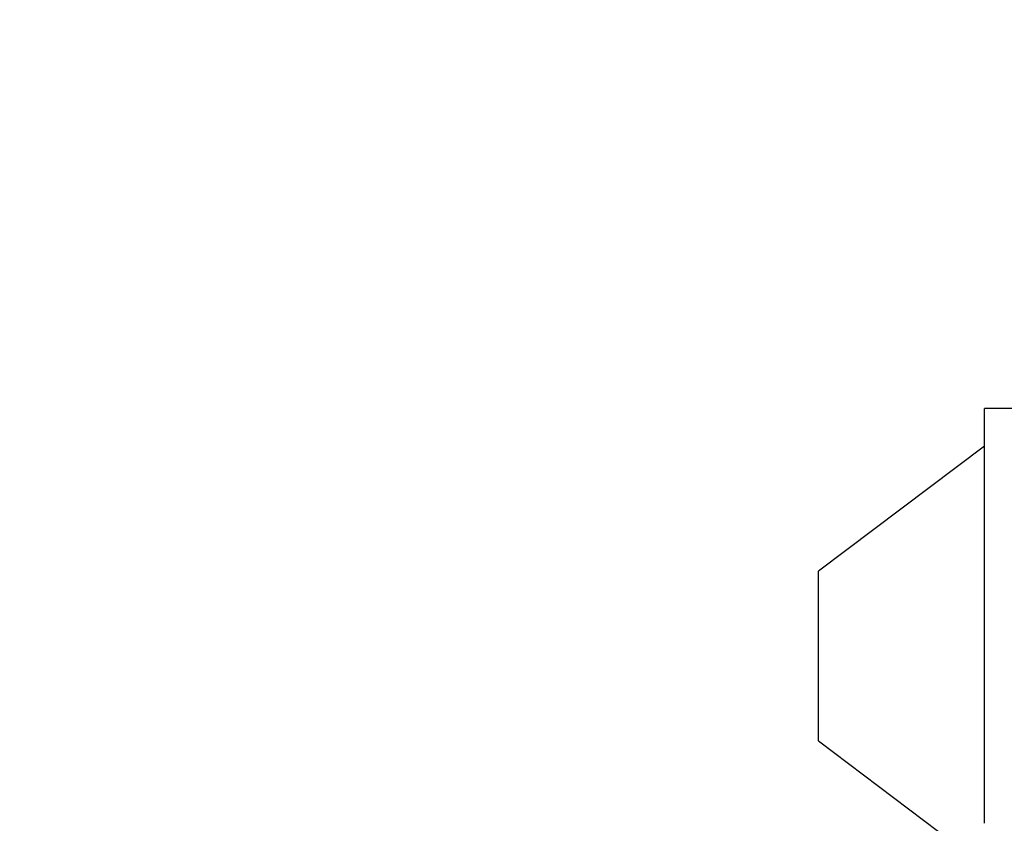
# Model space of a CAD drawing. Header units: inches. Extents: x 0 to 29700, y -16 to 21000.
# Tile 217 of 235: x 21692 to 22279, y 15869 to 16348. Entities that reach past the tile are written whole.
import ezdxf

# ---------------------------------------------------------------- set-up
doc = ezdxf.new("R2010")
doc.units = ezdxf.units.IN
doc.layers.add('1', color=7, linetype='Continuous', true_color=0xffffff)
doc.layers.add('254', color=7, linetype='Continuous', true_color=0xffffff)
doc.styles.add('latin_extended', font='simplex.shx')
doc.dimstyles.get("Standard").update_dxf_attribs({"dimtxt": 0.18, "dimasz": 0.18, "dimexe": 0.18, "dimexo": 0.0625, "dimgap": 0.09, "dimtad": 0, "dimtih": 1, "dimtoh": 1, "dimdec": 4, "dimzin": 0, "dimdsep": 46, "dimtxsty": 'Standard', "dimcen": 0.09, "dimadec": 0, "dimazin": 0, "dimtfac": 1, "dimtdec": 4, "dimtofl": 0, "dimtmove": 0, "dimatfit": 3, "dimfxl": 1, "dimtolj": 1, "dimtzin": 0, "dimarcsym": 0})

# ---------------------------------------------------------------- blocks, each defined once
blk = doc.blocks.new('_U6')
at = {"layer": '254', "color": 3, "linetype": 'Continuous', "lineweight": 13, "transparency": 16777216}
for p, q in [((17834.93, 15248.61), (17834.93, 18496.22)), ((28938.93, 16821.04), (28938.93, 18496.22)), ((18009.93, 18446.22), (28763.93, 18446.22))]:
    blk.add_line(p, q, dxfattribs=at)
at = {"layer": '254', "color": 3, "transparency": 16777216}
for points in [[(18009.93, 18475.39), (18009.93, 18417.06), (17834.93, 18446.22)], [(28763.93, 18417.06), (28763.93, 18475.39), (28938.93, 18446.22)]]:
    blk.add_solid(points, dxfattribs=at)
at = {"layer": 'Defpoints', "color": 0, "transparency": 16777216}
for p in [(28938.93, 18446.22), (28938.93, 16771.04), (17834.93, 15198.61)]:
    blk.add_point(p, dxfattribs=at)
at = {"layer": '254', "color": 2, "lineweight": 13, "transparency": 16777216, "insert": (23053.6, 18708.72), "char_height": 175, "attachment_point": 1, "style": 'latin_extended'}
blk.add_mtext('\\A1;\\C2;~11m', dxfattribs=at)

msp = doc.modelspace()

# ---------------------------------------------------------------- linework, layer by layer
at = {"layer": '1', "color": 2, "linetype": 'Continuous', "lineweight": 25}
for p, q in [((22283.932, 16116.107), (22266.932, 16116.107)), ((22266.932, 15868.91), (22266.932, 16116.107)), ((22266.932, 16093.707), (22167.932, 16019.107)), ((22167.932, 15918.107), (22167.932, 16019.107)), ((22167.932, 15918.107), (22239.594, 15864.107))]:
    msp.add_line(p, q, dxfattribs=at)

# ---------------------------------------------------------------- dimensions: what is measured, and where the dimension line sits
at = {"layer": '254', "color": 2, "linetype": 'Continuous', "lineweight": 13}
dim = msp.add_linear_dim(base=(28938.932, 18446.224), p1=(17834.932, 15198.607), p2=(28938.932, 16771.04), text='\\C2;~11m', dimstyle='Standard', override={"dimscale": 50, "dimtxt": 3.5, "dimasz": 3.5, "dimexe": 1, "dimexo": 1, "dimgap": 1.75, "dimtad": 1, "dimtih": 1, "dimtoh": 0, "dimdec": 2, "dimlfac": 0.02, "dimzin": 8, "dimdsep": 46, "dimlunit": 2, "dimpost": '', "dimtxsty": 'latin_extended', "dimsah": 1, "dimse1": 0, "dimse2": 0, "dimsd1": 0, "dimsd2": 0, "dimclrd": 3, "dimclre": 3, "dimclrt": 2, "dimtol": 0, "dimtm": -0.1, "dimtfac": 0.714286, "dimtdec": 3, "dimtofl": 1, "dimtmove": 0, "dimtzin": 8, "dimlwd": 13, "dimlwe": 13}, dxfattribs=at)
dim.commit()
dim.dimension.update_dxf_attribs({"geometry": '_U6', "text_midpoint": (23386.932, 18446.224), "dimtype": 160})

doc.saveas('drawing.dxf')
